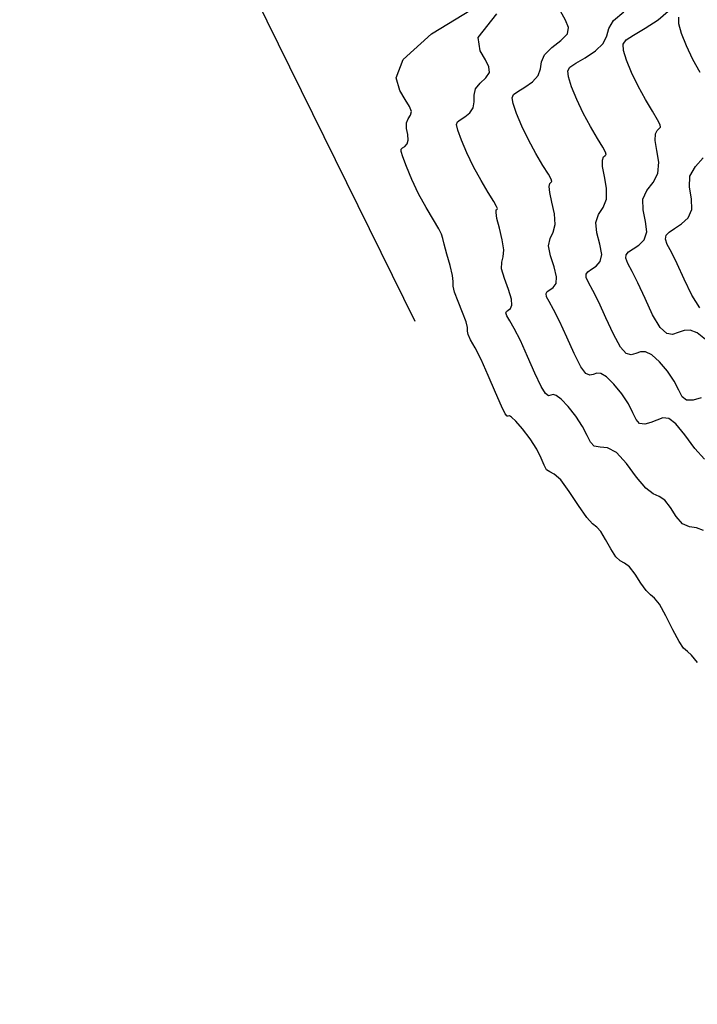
# Model space of a CAD drawing. Extents: x 3249832 to 3255657, y 13789405 to 13793316.
# Tile 187 of 256: x 3254622 to 3254632, y 13790528 to 13790544. Entities that reach past the tile are written whole.
import ezdxf

# ---------------------------------------------------------------- set-up
doc = ezdxf.new("R2010")
doc.units = 0
doc.header["$LTSCALE"] = 100
doc.header["$MEASUREMENT"] = 0
doc.linetypes.add('DASHED', pattern=[0.75, 0.5, -0.25])
for name, color, linetype in [('GRATIO_CON', 10, 'CONTINUOUS'), ('GRATIO_ICON', 7, 'CONTINUOUS'), ('PLAN', 7, 'CONTINUOUS'), ('TARGETS_EAST', 7, 'CONTINUOUS')]:
    doc.layers.add(name, color=color, linetype=linetype)

# ---------------------------------------------------------------- blocks, each defined once
blk = doc.blocks.new('Gratio_032316_contours')
at = {"layer": 'GRATIO_CON', "color": 5, "linetype": 'Continuous', "flags": 128}
for points in [[(3254632.15, 13790533.775), (3254632.056, 13790533.888), (3254631.989, 13790533.948), (3254631.93, 13790534), (3254631.86, 13790534.101), (3254631.762, 13790534.285), (3254631.651, 13790534.504), (3254631.55, 13790534.686), (3254631.473, 13790534.785), (3254631.41, 13790534.837), (3254631.343, 13790534.902), (3254631.26, 13790535.019), (3254631.168, 13790535.16), (3254631.08, 13790535.275), (3254631.004, 13790535.333), (3254630.935, 13790535.368), (3254630.864, 13790535.431), (3254630.785, 13790535.554), (3254630.704, 13790535.703), (3254630.63, 13790535.828), (3254630.568, 13790535.896), (3254630.502, 13790535.95), (3254630.411, 13790536.049), (3254630.282, 13790536.235), (3254630.136, 13790536.455), (3254630.001, 13790536.637), (3254629.899, 13790536.73), (3254629.828, 13790536.766), (3254629.779, 13790536.797), (3254629.74, 13790536.868), (3254629.696, 13790536.979), (3254629.626, 13790537.121), (3254629.52, 13790537.284), (3254629.4, 13790537.44), (3254629.295, 13790537.56), (3254629.23, 13790537.622), (3254629.196, 13790537.641), (3254629.177, 13790537.638), (3254629.159, 13790537.639), (3254629.128, 13790537.677), (3254629.07, 13790537.794), (3254629.07, 13790537.794), (3254628.977, 13790538.008), (3254628.864, 13790538.274), (3254628.752, 13790538.525), (3254628.656, 13790538.712), (3254628.586, 13790538.838), (3254628.546, 13790538.917), (3254628.536, 13790538.971), (3254628.536, 13790539.027), (3254628.516, 13790539.12), (3254628.461, 13790539.267), (3254628.389, 13790539.437), (3254628.334, 13790539.583), (3254628.314, 13790539.677), (3254628.313, 13790539.749), (3254628.303, 13790539.847), (3254628.266, 13790540.003), (3254628.215, 13790540.182), (3254628.171, 13790540.335), (3254628.149, 13790540.428), (3254628.13, 13790540.493), (3254628.087, 13790540.578), (3254628.003, 13790540.721), (3254627.89, 13790540.912), (3254627.771, 13790541.129), (3254627.665, 13790541.351), (3254627.58, 13790541.553), (3254627.522, 13790541.705), (3254627.494, 13790541.791), (3254627.494, 13790541.829), (3254627.516, 13790541.847), (3254627.552, 13790541.871), (3254627.588, 13790541.909), (3254627.607, 13790541.97), (3254627.6, 13790542.055), (3254627.582, 13790542.151), (3254627.58, 13790542.238), (3254627.608, 13790542.305), (3254627.644, 13790542.361), (3254627.658, 13790542.42), (3254627.626, 13790542.498), (3254627.558, 13790542.605), (3254627.475, 13790542.75), (3254627.417, 13790542.949), (3254627.529, 13790543.232), (3254627.974, 13790543.635), (3254628.839, 13790544.172)], [(3254632.244, 13790535.844), (3254632.132, 13790535.886), (3254632.021, 13790535.903), (3254631.914, 13790535.95), (3254631.815, 13790536.063), (3254631.722, 13790536.206), (3254631.633, 13790536.322), (3254631.546, 13790536.379), (3254631.451, 13790536.418), (3254631.335, 13790536.506), (3254631.192, 13790536.683), (3254631.034, 13790536.895), (3254630.877, 13790537.066), (3254630.736, 13790537.14), (3254630.618, 13790537.154), (3254630.528, 13790537.168), (3254630.468, 13790537.228), (3254630.415, 13790537.335), (3254630.345, 13790537.476), (3254630.239, 13790537.637), (3254630.118, 13790537.791), (3254630.008, 13790537.907), (3254629.931, 13790537.964), (3254629.881, 13790537.976), (3254629.845, 13790537.966), (3254629.809, 13790537.959), (3254629.762, 13790537.992), (3254629.692, 13790538.103), (3254629.692, 13790538.103), (3254629.594, 13790538.313), (3254629.48, 13790538.576), (3254629.367, 13790538.826), (3254629.272, 13790539.012), (3254629.201, 13790539.135), (3254629.156, 13790539.212), (3254629.141, 13790539.257), (3254629.151, 13790539.282), (3254629.177, 13790539.302), (3254629.212, 13790539.327), (3254629.235, 13790539.378), (3254629.229, 13790539.474), (3254629.18, 13790539.624), (3254629.116, 13790539.796), (3254629.072, 13790539.948), (3254629.074, 13790540.052), (3254629.097, 13790540.137), (3254629.109, 13790540.246), (3254629.084, 13790540.407), (3254629.039, 13790540.588), (3254628.999, 13790540.741), (3254628.985, 13790540.833), (3254628.99, 13790540.874), (3254629.002, 13790540.888), (3254629.008, 13790540.899), (3254628.995, 13790540.93), (3254628.949, 13790541.007), (3254628.863, 13790541.147), (3254628.75, 13790541.335), (3254628.632, 13790541.55), (3254628.527, 13790541.771), (3254628.444, 13790541.97), (3254628.388, 13790542.123), (3254628.366, 13790542.212), (3254628.378, 13790542.258), (3254628.423, 13790542.29), (3254628.496, 13790542.334), (3254628.574, 13790542.396), (3254628.628, 13790542.475), (3254628.641, 13790542.571), (3254628.64, 13790542.674), (3254628.664, 13790542.774), (3254628.736, 13790542.864), (3254628.824, 13790542.946), (3254628.882, 13790543.028), (3254628.875, 13790543.118), (3254628.818, 13790543.228), (3254628.736, 13790543.372), (3254628.706, 13790543.58), (3254628.997, 13790543.95)], [(3254632.259, 13790536.963), (3254632.104, 13790537.132), (3254631.948, 13790537.343), (3254631.809, 13790537.518), (3254631.696, 13790537.602), (3254631.602, 13790537.61), (3254631.511, 13790537.577), (3254631.414, 13790537.537), (3254631.319, 13790537.512), (3254631.24, 13790537.523), (3254631.184, 13790537.584), (3254631.134, 13790537.69), (3254631.064, 13790537.83), (3254630.959, 13790537.99), (3254630.836, 13790538.141), (3254630.72, 13790538.254), (3254630.632, 13790538.305), (3254630.567, 13790538.311), (3254630.512, 13790538.294), (3254630.459, 13790538.28), (3254630.396, 13790538.306), (3254630.315, 13790538.412), (3254630.315, 13790538.412), (3254630.211, 13790538.619), (3254630.095, 13790538.879), (3254629.983, 13790539.127), (3254629.889, 13790539.311), (3254629.819, 13790539.435), (3254629.778, 13790539.513), (3254629.77, 13790539.562), (3254629.789, 13790539.594), (3254629.83, 13790539.622), (3254629.883, 13790539.659), (3254629.927, 13790539.721), (3254629.937, 13790539.826), (3254629.898, 13790539.98), (3254629.842, 13790540.155), (3254629.811, 13790540.312), (3254629.834, 13790540.428), (3254629.882, 13790540.526), (3254629.915, 13790540.646), (3254629.902, 13790540.812), (3254629.863, 13790540.994), (3254629.828, 13790541.149), (3254629.82, 13790541.244), (3254629.832, 13790541.29), (3254629.851, 13790541.309), (3254629.861, 13790541.322), (3254629.851, 13790541.356), (3254629.807, 13790541.433), (3254629.721, 13790541.572), (3254629.61, 13790541.758), (3254629.493, 13790541.972), (3254629.39, 13790542.19), (3254629.308, 13790542.388), (3254629.255, 13790542.542), (3254629.238, 13790542.633), (3254629.262, 13790542.687), (3254629.33, 13790542.733), (3254629.44, 13790542.798), (3254629.559, 13790542.883), (3254629.648, 13790542.981), (3254629.682, 13790543.087), (3254629.698, 13790543.198), (3254629.747, 13790543.31), (3254629.863, 13790543.422), (3254630.003, 13790543.531), (3254630.105, 13790543.636), (3254630.124, 13790543.737), (3254630.077, 13790543.851), (3254629.998, 13790543.993)], [(3254632.206, 13790537.927), (3254632.079, 13790537.889), (3254631.976, 13790537.888), (3254631.908, 13790537.943), (3254631.853, 13790538.046), (3254631.783, 13790538.185), (3254631.678, 13790538.343), (3254631.554, 13790538.492), (3254631.433, 13790538.601), (3254631.333, 13790538.647), (3254631.252, 13790538.646), (3254631.18, 13790538.621), (3254631.108, 13790538.601), (3254631.03, 13790538.621), (3254630.937, 13790538.721), (3254630.937, 13790538.721), (3254630.828, 13790538.924), (3254630.71, 13790539.181), (3254630.599, 13790539.428), (3254630.505, 13790539.611), (3254630.437, 13790539.734), (3254630.4, 13790539.814), (3254630.398, 13790539.867), (3254630.428, 13790539.905), (3254630.483, 13790539.942), (3254630.555, 13790539.991), (3254630.619, 13790540.064), (3254630.645, 13790540.177), (3254630.616, 13790540.336), (3254630.568, 13790540.514), (3254630.55, 13790540.677), (3254630.594, 13790540.803), (3254630.667, 13790540.914), (3254630.721, 13790541.045), (3254630.72, 13790541.216), (3254630.687, 13790541.4), (3254630.657, 13790541.556), (3254630.655, 13790541.655), (3254630.674, 13790541.706), (3254630.699, 13790541.729), (3254630.714, 13790541.746), (3254630.706, 13790541.781), (3254630.664, 13790541.859), (3254630.58, 13790541.997), (3254630.47, 13790542.182), (3254630.355, 13790542.393), (3254630.252, 13790542.609), (3254630.172, 13790542.806), (3254630.122, 13790542.96), (3254630.11, 13790543.055), (3254630.146, 13790543.115), (3254630.237, 13790543.176), (3254630.384, 13790543.262), (3254630.545, 13790543.369), (3254630.668, 13790543.486), (3254630.723, 13790543.603), (3254630.756, 13790543.721), (3254630.831, 13790543.846), (3254630.991, 13790543.981)], [(3254632.183, 13790539.339), (3254632.061, 13790539.535), (3254631.941, 13790539.786), (3254631.83, 13790540.029), (3254631.738, 13790540.21), (3254631.674, 13790540.333), (3254631.644, 13790540.416), (3254631.655, 13790540.476), (3254631.704, 13790540.527), (3254631.789, 13790540.582), (3254631.899, 13790540.654), (3254632.003, 13790540.75), (3254632.061, 13790540.881), (3254632.052, 13790541.048), (3254632.02, 13790541.232), (3254632.028, 13790541.406), (3254632.114, 13790541.554), (3254632.237, 13790541.691)], [(3254632.19, 13790543.028), (3254632.077, 13790543.235), (3254631.976, 13790543.447), (3254631.899, 13790543.642), (3254631.855, 13790543.796), (3254631.854, 13790543.898)]]:
    blk.add_lwpolyline(points, dxfattribs=at)
at = {"layer": 'GRATIO_ICON', "color": 7, "linetype": 'Continuous', "flags": 128}
blk.add_lwpolyline([(3254632.272, 13790538.843), (3254632.145, 13790538.948), (3254632.034, 13790538.989), (3254631.937, 13790538.981), (3254631.847, 13790538.949), (3254631.758, 13790538.921), (3254631.664, 13790538.935), (3254631.56, 13790539.03), (3254631.56, 13790539.03), (3254631.444, 13790539.229), (3254631.325, 13790539.484), (3254631.214, 13790539.728), (3254631.122, 13790539.91), (3254631.055, 13790540.034), (3254631.022, 13790540.115), (3254631.026, 13790540.171), (3254631.066, 13790540.216), (3254631.136, 13790540.262), (3254631.227, 13790540.322), (3254631.311, 13790540.407), (3254631.353, 13790540.529), (3254631.334, 13790540.692), (3254631.294, 13790540.873), (3254631.289, 13790541.041), (3254631.354, 13790541.178), (3254631.452, 13790541.303), (3254631.527, 13790541.444), (3254631.539, 13790541.621), (3254631.512, 13790541.806), (3254631.485, 13790541.964), (3254631.49, 13790542.066), (3254631.517, 13790542.121), (3254631.548, 13790542.15), (3254631.567, 13790542.17), (3254631.562, 13790542.207), (3254631.521, 13790542.285), (3254631.439, 13790542.422), (3254631.33, 13790542.605), (3254631.216, 13790542.814), (3254631.114, 13790543.028), (3254631.036, 13790543.224), (3254630.989, 13790543.378), (3254630.982, 13790543.476), (3254631.03, 13790543.544), (3254631.144, 13790543.618), (3254631.328, 13790543.725), (3254631.53, 13790543.856), (3254631.689, 13790543.991)], dxfattribs=at)

msp = doc.modelspace()

# ---------------------------------------------------------------- linework, layer by layer
at = {"layer": 'PLAN', "color": 8, "linetype": 'DASHED'}
for p, q in [((3253975.87, 13791862.28), (3254659.3, 13790475.01)), ((3254659.3, 13790475.01), (3254316.81, 13791001.27))]:
    msp.add_line(p, q, dxfattribs=at)

# ---------------------------------------------------------------- block references
at = {"layer": 'TARGETS_EAST'}
msp.add_blockref('Gratio_032316_contours', (0, 0), dxfattribs=at)

doc.saveas('drawing.dxf')
